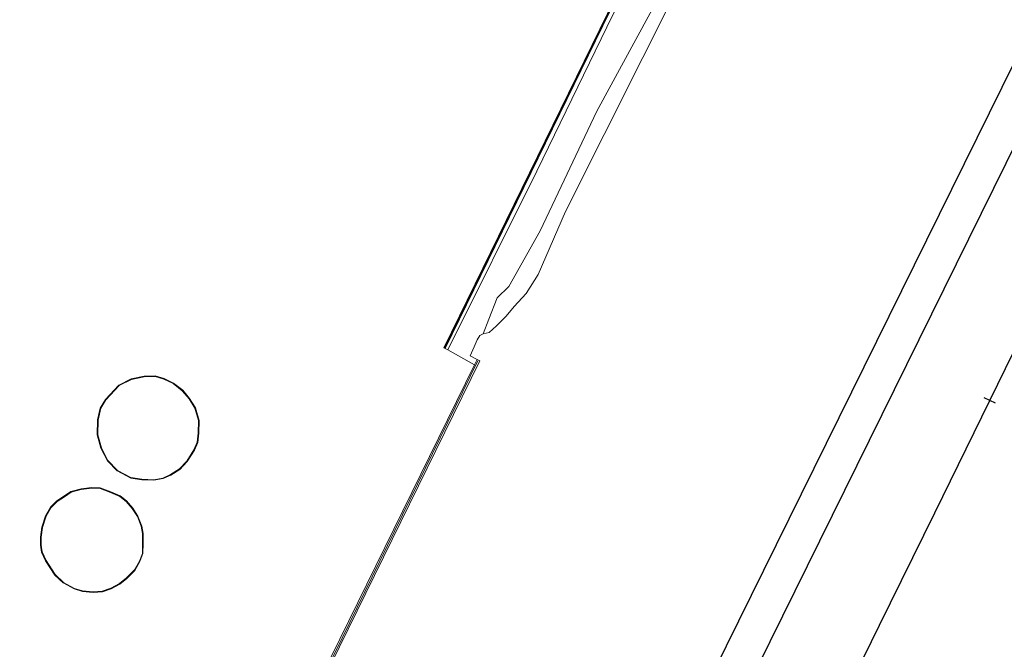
# Model space of a CAD drawing. Extents: x 176032 to 190000, y 318229 to 352878.
# Tile 129 of 184: x 177506 to 177585, y 321738 to 321788. Entities that reach past the tile are written whole.
import ezdxf

# ---------------------------------------------------------------- set-up
doc = ezdxf.new("R2010")
doc.units = 0
for name, color, linetype, lineweight in [('alm-masterstring', 1, 'Continuous', 30), ('bp-b5-grasland', 253, 'Continuous', 18), ('dwm-hulplijn', 3, 'Continuous', 30), ('gk-bs-kademuur', 253, 'kademuur', 18), ('gw-bs-kruinlijn', 253, 'Continuous', 18), ('kd-bs-dakrand', 6, 'Continuous', 18), ('kd-bs-maaiveldlijn', 6, 'Continuous', 18), ('kw-b5-kademuur', 253, 'kademuur', 18), ('og-b5-bebouwing', 6, 'Continuous', 18), ('og-b5-bekleding', 253, 'Continuous', 18), ('og-b5-grond_ingericht', 253, 'Continuous', 18), ('og-b5-water', 253, 'Continuous', 18), ('og-bs-maaiveld', 253, 'Continuous', 18), ('og-bs-terreinafscheiding', 7, 'Continuous', 18), ('SPI DWP', 8, 'Continuous', 30), ('to-xx-view', 1, 'Continuous', 25), ('wh-bs-waterlijn', 253, 'Continuous', 18)]:
    doc.layers.add(name, color=color, linetype=linetype, lineweight=lineweight)
doc.layers.add('viewports', color=7, linetype='Continuous')
doc.linetypes.add('FENCELINE1', pattern='A,6.35,-2.54,[133,ltypeshp.shx,S=2.54,R=0,X=-2.54,Y=0],-2.54,25.4', length=36.83)
doc.linetypes.add('kademuur', pattern='A,0.001,-1.5,[15,RTW.shx,S=1.016,R=0,X=0,Y=0],-3,[15,RTW.shx,S=1.016,R=0,X=0,Y=0],-3,[15,RTW.shx,S=1.016,R=0,X=0,Y=0],-3,[15,RTW.shx,S=1.016,R=0,X=0,Y=0],-3,[15,RTW.shx,S=1.016,R=0,X=0,Y=0],-2,[8,RTW.shx,S=1,R=0,X=0,Y=0],-1,[14,RTW.shx,S=1,R=0,X=0,Y=0],-1,[8,RTW.shx,S=1,R=0,X=0,Y=0],-1,[14,RTW.shx,S=1,R=0,X=0,Y=0],-1,[8,RTW.shx,S=1,R=0,X=0,Y=0],-0.001', length=19.502)

# ---------------------------------------------------------------- blocks, each defined once
blk = doc.blocks.new('x-ref dtb totaal grijs')
at = {"layer": 'bp-b5-grasland'}
for points in [[(177558.246, 321792.031, 44.388), (177552.006, 321780.53, 44.531), (177547.471, 321770.976, 44.531), (177544.956, 321766.532, 44.622), (177544.039, 321765.606, 44.657), (177543.372, 321763.913, 44.079), (177542.905, 321762.751, 43.683), (177542.641, 321762.592, 43.683), (177542.433, 321762.263, 43.683), (177542.194, 321761.692, 43.683), (177541.874, 321760.981, 43.683), (177542.433, 321760.695, 43.88), (177542.215, 321760.252, 45.297), (177540.087, 321761.446, 45.26), (177547.202, 321775.729, 45.375), (177553.278, 321788.232, 45.379)], [(177553.278, 321788.232, 45.379), (177547.202, 321775.729, 45.375), (177540.087, 321761.446, 45.26), (177539.855, 321761.574, 45.257), (177554.193, 321790.882, 45.249)]]:
    blk.add_polyline3d(points, dxfattribs=at)
at = {"layer": 'gk-bs-kademuur'}
for points in [[(177539.817, 321761.616, 45.479), (177554.134, 321790.871, 45.484)], [(177519.995, 321714.762, 45.402), (177531.627, 321738.409, 45.471), (177542.489, 321760.573, 45.553)]]:
    blk.add_polyline3d(points, dxfattribs=at)
at = {"layer": 'gw-bs-kruinlijn'}
blk.add_polyline3d([(177555.806, 321793.264, 45.297), (177556.707, 321792.41, 45.438), (177555.604, 321790.379, 45.373), (177554.632, 321789.96, 45.375), (177554.071, 321789.405, 45.375), (177553.716, 321789.019, 45.375), (177553.278, 321788.232, 45.379), (177547.202, 321775.729, 45.375), (177540.087, 321761.446, 45.26)], dxfattribs=at)
at = {"layer": 'kd-bs-dakrand'}
for points in [[(177518.097, 321758.755, 77.463), (177518.839, 321758.191, 77.463), (177519.383, 321757.54, 77.463), (177519.84, 321756.789, 77.459), (177520.136, 321755.814, 77.459), (177520.12, 321754.797, 77.459), (177520.022, 321754.068, 77.459), (177519.758, 321753.463, 77.459), (177519.189, 321752.551, 77.459), (177518.614, 321751.942, 77.459), (177517.904, 321751.48, 77.459), (177517.286, 321751.208, 77.459), (177516.553, 321751.076, 77.459), (177515.606, 321751.111, 77.459), (177514.724, 321751.241, 77.459), (177513.662, 321751.824, 77.459), (177512.889, 321752.606, 77.459), (177512.375, 321753.618, 77.459), (177512.08, 321754.668, 77.459), (177512.098, 321755.846, 77.459), (177512.313, 321756.789, 77.459), (177512.731, 321757.469, 77.459), (177513.799, 321758.602, 77.459), (177514.763, 321759.087, 77.459), (177515.793, 321759.296, 77.459), (177516.664, 321759.332, 77.459), (177517.368, 321759.108, 77.459), (177518.097, 321758.755, 77.463)], [(177507.54, 321746.489, 77.493), (177507.647, 321747.264, 77.493), (177507.948, 321748.167, 77.493), (177508.342, 321748.841, 77.493), (177508.815, 321749.322, 77.493), (177509.4, 321749.715, 77.489), (177509.934, 321750.086, 77.489), (177510.75, 321750.305, 77.489), (177511.588, 321750.395, 77.489), (177512.258, 321750.368, 77.489), (177513.103, 321750.056, 77.489), (177513.847, 321749.733, 77.489), (177514.351, 321749.346, 77.489), (177514.829, 321748.773, 77.489), (177515.245, 321748.145, 77.489), (177515.556, 321747.357, 77.489), (177515.648, 321746.772, 77.489), (177515.664, 321745.974, 77.489), (177515.643, 321745.186, 77.489), (177515.403, 321744.557, 77.493), (177515.004, 321743.859, 77.493), (177514.369, 321743.224, 77.493), (177513.824, 321742.776, 77.493), (177513.131, 321742.397, 77.493), (177512.435, 321742.154, 77.493), (177511.713, 321742.1, 77.493), (177510.856, 321742.186, 77.493), (177510.206, 321742.389, 77.493), (177509.325, 321742.868, 77.493), (177508.676, 321743.487, 77.493), (177507.939, 321744.627, 77.493), (177507.626, 321745.305, 77.493), (177507.551, 321745.854, 77.489), (177507.54, 321746.489, 77.493)]]:
    blk.add_polyline3d(points, dxfattribs=at)
at = {"layer": 'kd-bs-maaiveldlijn'}
for points in [[(177518.123, 321758.798, 45.01), (177518.874, 321758.227, 45.01), (177519.424, 321757.569, 45.01), (177519.886, 321756.81, 45.01), (177520.186, 321755.821, 45.01), (177520.17, 321754.793, 45.01), (177520.071, 321754.054, 45.01), (177519.802, 321753.44, 45.01), (177519.229, 321752.52, 45.01), (177518.646, 321751.903, 45.01), (177517.928, 321751.436, 45.01), (177517.301, 321751.16, 45.01), (177516.557, 321751.026, 45.01), (177515.601, 321751.061, 45.01), (177514.708, 321751.193, 45.01), (177513.632, 321751.784, 45.01), (177512.848, 321752.576, 45.01), (177512.328, 321753.6, 45.01), (177512.03, 321754.661, 45.01), (177512.048, 321755.852, 45.01), (177512.266, 321756.808, 45.01), (177512.691, 321757.5, 45.01), (177513.769, 321758.643, 45.01), (177514.747, 321759.135, 45.01), (177515.787, 321759.346, 45.01), (177516.671, 321759.382, 45.01), (177517.387, 321759.155, 45.01), (177518.123, 321758.798, 45.01)], [(177507.49, 321746.492, 45), (177507.598, 321747.275, 45), (177507.902, 321748.188, 45), (177508.302, 321748.872, 45), (177508.783, 321749.361, 45), (177509.372, 321749.756, 45), (177509.913, 321750.132, 45), (177510.741, 321750.354, 45), (177511.586, 321750.445, 45), (177512.268, 321750.418, 45), (177513.122, 321750.102, 45), (177513.873, 321749.776, 45), (177514.386, 321749.382, 45), (177514.869, 321748.803, 45), (177515.29, 321748.168, 45), (177515.605, 321747.37, 45), (177515.698, 321746.776, 45), (177515.714, 321745.974, 45), (177515.693, 321745.176, 45), (177515.448, 321744.536, 45), (177515.044, 321743.828, 45), (177514.403, 321743.187, 45), (177513.852, 321742.734, 45), (177513.151, 321742.351, 45), (177512.445, 321742.105, 45), (177511.712, 321742.05, 45), (177510.846, 321742.137, 45), (177510.186, 321742.343, 45), (177509.295, 321742.827, 45), (177508.637, 321743.455, 45), (177507.895, 321744.603, 45), (177507.577, 321745.291, 45), (177507.501, 321745.85, 45), (177507.49, 321746.492, 45)]]:
    blk.add_polyline3d(points, dxfattribs=at)
at = {"layer": 'kw-b5-kademuur'}
for points in [[(177539.855, 321761.574, 45.257), (177539.766, 321761.615, 45.257), (177554.103, 321790.926, 45.249), (177554.193, 321790.882, 45.249)], [(177519.981, 321714.979, 45.199), (177542.215, 321760.252, 45.297), (177542.433, 321760.695, 43.88), (177542.637, 321760.59, 43.883), (177520.177, 321714.864, 44)]]:
    blk.add_polyline3d(points, close=True, dxfattribs=at)
at = {"layer": 'og-b5-bebouwing'}
for points in [[(177518.123, 321758.798, 45.01), (177518.874, 321758.227, 45.01), (177519.424, 321757.569, 45.01), (177519.886, 321756.81, 45.01), (177520.186, 321755.821, 45.01), (177520.17, 321754.793, 45.01), (177520.071, 321754.054, 45.01), (177519.802, 321753.44, 45.01), (177519.229, 321752.52, 45.01), (177518.646, 321751.903, 45.01), (177517.928, 321751.436, 45.01), (177517.301, 321751.16, 45.01), (177516.557, 321751.026, 45.01), (177515.601, 321751.061, 45.01), (177514.708, 321751.193, 45.01), (177513.632, 321751.784, 45.01), (177512.848, 321752.576, 45.01), (177512.328, 321753.6, 45.01), (177512.03, 321754.661, 45.01), (177512.048, 321755.852, 45.01), (177512.266, 321756.808, 45.01), (177512.691, 321757.5, 45.01), (177513.769, 321758.643, 45.01), (177514.747, 321759.135, 45.01), (177515.787, 321759.346, 45.01), (177516.671, 321759.382, 45.01), (177517.387, 321759.155, 45.01)], [(177507.49, 321746.492, 45), (177507.598, 321747.275, 45), (177507.902, 321748.188, 45), (177508.302, 321748.872, 45), (177508.783, 321749.361, 45), (177509.372, 321749.756, 45), (177509.913, 321750.132, 45), (177510.741, 321750.354, 45), (177511.586, 321750.445, 45), (177512.268, 321750.418, 45), (177513.122, 321750.102, 45), (177513.873, 321749.776, 45), (177514.386, 321749.382, 45), (177514.869, 321748.803, 45), (177515.29, 321748.168, 45), (177515.605, 321747.37, 45), (177515.698, 321746.776, 45), (177515.714, 321745.974, 45), (177515.693, 321745.176, 45), (177515.448, 321744.536, 45), (177515.044, 321743.828, 45), (177514.403, 321743.187, 45), (177513.852, 321742.734, 45), (177513.151, 321742.351, 45), (177512.445, 321742.105, 45), (177511.712, 321742.05, 45), (177510.846, 321742.137, 45), (177510.186, 321742.343, 45), (177509.295, 321742.827, 45), (177508.637, 321743.455, 45), (177507.895, 321744.603, 45), (177507.577, 321745.291, 45), (177507.501, 321745.85, 45)]]:
    blk.add_polyline3d(points, close=True, dxfattribs=at)
at = {"layer": 'og-b5-bekleding'}
blk.add_polyline3d([(177584.456, 321842.623, 43.844), (177578.285, 321830.776, 43.848), (177567.431, 321808.718, 43.753), (177558.779, 321791.017, 43.757), (177549.492, 321772.529, 43.761), (177547.32, 321767.473, 43.761), (177546.338, 321765.957, 43.766), (177545.395, 321764.917, 43.727), (177544.736, 321764.162, 43.683), (177543.984, 321763.372, 43.683), (177543.381, 321762.843, 43.683), (177542.905, 321762.751, 43.683), (177543.372, 321763.913, 44.079), (177544.039, 321765.606, 44.657), (177544.956, 321766.532, 44.622), (177547.471, 321770.976, 44.531), (177552.006, 321780.53, 44.531), (177558.246, 321792.031, 44.388), (177562.739, 321801.391, 44.37), (177570.202, 321815.933, 44.409), (177578.793, 321833.586, 44.409), (177582.178, 321840.395, 44.448), (177582.989, 321842.528, 44.435)], dxfattribs=at)
at = {"layer": 'og-b5-grond_ingericht'}
blk.add_polyline3d([(177554.103, 321790.926, 45.249), (177539.766, 321761.615, 45.257), (177539.855, 321761.574, 45.257), (177540.087, 321761.446, 45.26), (177542.215, 321760.252, 45.297), (177519.981, 321714.979, 45.199)], dxfattribs=at)
for points in [[(177514.747, 321759.135, 45.01), (177513.769, 321758.643, 45.01), (177512.691, 321757.5, 45.01), (177512.266, 321756.808, 45.01), (177512.048, 321755.852, 45.01), (177512.03, 321754.661, 45.01), (177512.328, 321753.6, 45.01), (177512.848, 321752.576, 45.01), (177513.632, 321751.784, 45.01), (177514.708, 321751.193, 45.01), (177515.601, 321751.061, 45.01), (177516.557, 321751.026, 45.01), (177517.301, 321751.16, 45.01), (177517.928, 321751.436, 45.01), (177518.646, 321751.903, 45.01), (177519.229, 321752.52, 45.01), (177519.802, 321753.44, 45.01), (177520.071, 321754.054, 45.01), (177520.17, 321754.793, 45.01), (177520.186, 321755.821, 45.01), (177519.886, 321756.81, 45.01), (177519.424, 321757.569, 45.01), (177518.874, 321758.227, 45.01), (177518.123, 321758.798, 45.01), (177517.387, 321759.155, 45.01), (177516.671, 321759.382, 45.01), (177515.787, 321759.346, 45.01)], [(177510.846, 321742.137, 45), (177511.712, 321742.05, 45), (177512.445, 321742.105, 45), (177513.151, 321742.351, 45), (177513.852, 321742.734, 45), (177514.403, 321743.187, 45), (177515.044, 321743.828, 45), (177515.448, 321744.536, 45), (177515.693, 321745.176, 45), (177515.714, 321745.974, 45), (177515.698, 321746.776, 45), (177515.605, 321747.37, 45), (177515.29, 321748.168, 45), (177514.869, 321748.803, 45), (177514.386, 321749.382, 45), (177513.873, 321749.776, 45), (177513.122, 321750.102, 45), (177512.268, 321750.418, 45), (177511.586, 321750.445, 45), (177510.741, 321750.354, 45), (177509.913, 321750.132, 45), (177509.372, 321749.756, 45), (177508.783, 321749.361, 45), (177508.302, 321748.872, 45), (177507.902, 321748.188, 45), (177507.598, 321747.275, 45), (177507.49, 321746.492, 45), (177507.501, 321745.85, 45), (177507.577, 321745.291, 45), (177507.895, 321744.603, 45), (177508.637, 321743.455, 45), (177509.295, 321742.827, 45), (177510.186, 321742.343, 45)]]:
    blk.add_polyline3d(points, close=True, dxfattribs=at)
at = {"layer": 'og-b5-water'}
blk.add_polyline3d([(177520.177, 321714.864, 44), (177542.637, 321760.59, 43.883), (177542.433, 321760.695, 43.88), (177541.874, 321760.981, 43.683), (177542.194, 321761.692, 43.683), (177542.433, 321762.263, 43.683), (177542.641, 321762.592, 43.683), (177542.905, 321762.751, 43.683), (177543.381, 321762.843, 43.683), (177543.984, 321763.372, 43.683), (177544.736, 321764.162, 43.683), (177545.395, 321764.917, 43.727), (177546.338, 321765.957, 43.766), (177547.32, 321767.473, 43.761), (177549.492, 321772.529, 43.761), (177558.779, 321791.017, 43.757), (177567.431, 321808.718, 43.753), (177578.285, 321830.776, 43.848), (177584.456, 321842.623, 43.844)], dxfattribs=at)
at = {"layer": 'og-bs-maaiveld'}
for points in [[(177539.855, 321761.574, 45.257), (177539.766, 321761.615, 45.257), (177554.103, 321790.926, 45.249), (177554.193, 321790.882, 45.249)], [(177539.855, 321761.574, 45.257), (177554.193, 321790.882, 45.249)], [(177519.981, 321714.979, 45.199), (177542.215, 321760.252, 45.297)], [(177542.215, 321760.252, 45.297), (177542.433, 321760.695, 43.88)]]:
    blk.add_polyline3d(points, dxfattribs=at)
at = {"layer": 'og-bs-terreinafscheiding'}
for points in [[(177542.905, 321762.751, 43.683), (177543.372, 321763.913, 44.079), (177544.039, 321765.606, 44.657), (177544.956, 321766.532, 44.622), (177547.471, 321770.976, 44.531), (177552.006, 321780.53, 44.531), (177558.246, 321792.031, 44.388), (177562.739, 321801.391, 44.37), (177570.202, 321815.933, 44.409), (177578.793, 321833.586, 44.409), (177582.178, 321840.395, 44.448), (177582.989, 321842.528, 44.435)], [(177540.087, 321761.446, 45.26), (177539.855, 321761.574, 45.257)], [(177542.215, 321760.252, 45.297), (177540.087, 321761.446, 45.26)]]:
    blk.add_polyline3d(points, dxfattribs=at)
at = {"layer": 'wh-bs-waterlijn'}
blk.add_polyline3d([(177520.177, 321714.864, 44), (177542.637, 321760.59, 43.883), (177542.433, 321760.695, 43.88), (177541.874, 321760.981, 43.683), (177542.194, 321761.692, 43.683), (177542.433, 321762.263, 43.683), (177542.641, 321762.592, 43.683), (177542.905, 321762.751, 43.683), (177543.381, 321762.843, 43.683), (177543.984, 321763.372, 43.683), (177544.736, 321764.162, 43.683), (177545.395, 321764.917, 43.727), (177546.338, 321765.957, 43.766), (177547.32, 321767.473, 43.761), (177549.492, 321772.529, 43.761), (177558.779, 321791.017, 43.757), (177567.431, 321808.718, 43.753), (177578.285, 321830.776, 43.848), (177584.456, 321842.623, 43.844)], dxfattribs=at)
blk = doc.blocks.new('x-ref as juka')
at = {"layer": 'alm-masterstring'}
blk.add_line((177583.883, 321757.188), (177582.986, 321757.629), dxfattribs=at)
at = {"layer": 'alm-masterstring', "flags": 128}
blk.add_lwpolyline([(177570.222, 321730.475), (177574.626, 321739.453), (177579.03, 321748.431), (177583.435, 321757.409), (177587.839, 321766.386), (177592.243, 321775.364), (177596.648, 321784.342), (177601.052, 321793.32), (177605.456, 321802.298), (177609.861, 321811.276), (177614.265, 321820.254), (177618.669, 321829.231), (177623.074, 321838.209), (177627.478, 321847.187), (177631.882, 321856.165), (177636.287, 321865.143), (177640.691, 321874.121), (177645.095, 321883.099), (177649.5, 321892.076), (177653.904, 321901.054), (177658.308, 321910.032), (177662.713, 321919.01)], dxfattribs=at)
blk = doc.blocks.new('x-ref ontwerp')
at = {"layer": 'dwm-hulplijn', "flags": 128}
blk.add_lwpolyline([(177527.132, 321659.67), (177621.532, 321850.881), (177625.686, 321859.096), (177630.199, 321868.02), (177634.711, 321876.944), (177639.224, 321885.868), (177643.736, 321894.792), (177648.249, 321903.716), (177652.761, 321912.64), (177657.274, 321921.564), (177661.786, 321930.488)], dxfattribs=at)
blk.add_lwpolyline([(177527.132, 321659.67), (177621.532, 321850.881), (177625.686, 321859.096), (177630.199, 321868.02), (177634.711, 321876.944), (177639.224, 321885.868), (177643.736, 321894.792), (177648.249, 321903.716), (177652.761, 321912.64), (177657.274, 321921.564), (177661.786, 321930.488)], dxfattribs=at)
blk = doc.blocks.new('x-ref grenzen')
at = {"layer": 'SPI DWP', "color": 40, "linetype": 'FENCELINE1', "ltscale": 0.4, "flags": 128}
blk.add_lwpolyline([(180673, 328439, 0.084847), (180629.412, 328238.722), (180620.699, 328210.47), (180406.551, 327470.036), (180403.773, 327460.43), (180400.995, 327450.824), (180398.216, 327441.217), (180395.438, 327431.611), (180392.66, 327422.005), (180389.881, 327412.399), (180387.103, 327402.792), (180384.325, 327393.186), (180381.547, 327383.58), (180378.768, 327373.973), (180375.99, 327364.367), (180373.212, 327354.761), (180370.433, 327345.154), (180367.655, 327335.548), (180364.877, 327325.942), (180362.098, 327316.336), (180359.32, 327306.729), (180356.542, 327297.123), (180353.763, 327287.517), (180350.985, 327277.91), (180348.207, 327268.304), (180345.428, 327258.698), (180342.65, 327249.092), (180339.872, 327239.485), (180337.093, 327229.879), (180334.315, 327220.273), (180331.537, 327210.666), (180328.758, 327201.06), (180325.98, 327191.454), (180323.202, 327181.847), (180320.423, 327172.241), (180317.645, 327162.635), (180314.867, 327153.029), (180312.088, 327143.422), (180309.31, 327133.816), (180306.532, 327124.21), (180303.753, 327114.603), (180300.975, 327104.997), (180298.197, 327095.391), (180295.418, 327085.785), (180292.64, 327076.178), (180289.862, 327066.572), (180287.083, 327056.966), (180284.305, 327047.359), (180281.527, 327037.753), (180278.748, 327028.147), (180275.97, 327018.54), (180273.192, 327008.934), (180270.413, 326999.328), (180267.635, 326989.722), (180264.857, 326980.115), (180262.078, 326970.509), (180259.3, 326960.903), (180256.522, 326951.296), (180253.744, 326941.69), (180250.965, 326932.084), (180248.187, 326922.478), (180245.409, 326912.871), (180242.63, 326903.265), (180239.852, 326893.659), (180237.074, 326884.052), (180234.295, 326874.446), (180231.517, 326864.84), (180228.739, 326855.233), (180225.96, 326845.627), (180223.182, 326836.021), (180220.404, 326826.415), (180217.625, 326816.808), (180214.847, 326807.202), (180212.069, 326797.596), (180209.29, 326787.989), (180206.512, 326778.383), (180203.734, 326768.777), (180200.955, 326759.17), (180198.177, 326749.564), (180195.399, 326739.958), (180192.62, 326730.352), (180189.842, 326720.745), (180187.064, 326711.139), (180184.285, 326701.533), (180181.507, 326691.926), (180178.729, 326682.32), (180176.885, 326675.947), (180175.956, 326672.742), (180173.151, 326663.194), (180170.301, 326653.668), (180167.403, 326644.158), (180164.458, 326634.661), (180161.466, 326625.18), (180158.426, 326615.713), (180155.339, 326606.262), (180152.205, 326596.827), (180149.023, 326587.407), (180145.795, 326578.003), (180142.519, 326568.616), (180139.197, 326559.245), (180135.828, 326549.891), (180132.412, 326540.553), (180128.949, 326531.233), (180125.44, 326521.931), (180121.884, 326512.646), (180118.282, 326503.379), (180114.634, 326494.13), (180110.939, 326484.899), (180107.199, 326475.687), (180103.412, 326466.494), (180099.58, 326457.32), (180095.701, 326448.165), (180091.777, 326439.03), (180087.808, 326429.914), (180083.792, 326420.818), (180079.732, 326411.743), (180075.626, 326402.688), (180071.475, 326393.653), (180067.278, 326384.64), (180063.037, 326375.647), (180058.751, 326366.676), (180054.42, 326357.727), (180050.044, 326348.799), (180045.624, 326339.893), (180041.159, 326331.009), (180036.65, 326322.148), (180032.096, 326313.31), (180027.499, 326304.494), (180022.857, 326295.702), (180018.172, 326286.932), (180013.442, 326278.187), (180008.669, 326269.465), (180003.853, 326260.767), (179998.993, 326252.093), (179994.09, 326243.444), (179989.143, 326234.819), (179984.154, 326226.219), (179979.121, 326217.644), (179974.046, 326209.094), (179968.928, 326200.57), (179963.768, 326192.072), (179958.565, 326183.599), (179953.32, 326175.153), (179948.032, 326166.733), (179942.703, 326158.34), (179937.327, 326149.965), (179935.47, 326147.094), (179931.907, 326141.596), (179926.469, 326133.203), (179921.032, 326124.811), (179915.594, 326116.419), (179910.156, 326108.027), (179904.718, 326099.634), (179899.28, 326091.242), (179893.842, 326082.85), (179888.405, 326074.458), (179882.967, 326066.065), (179877.529, 326057.673), (179872.091, 326049.281), (179866.653, 326040.889), (179861.215, 326032.496), (179855.778, 326024.104), (179850.34, 326015.712), (179844.902, 326007.32), (179839.464, 325998.927), (179834.026, 325990.535), (179828.588, 325982.143), (179823.151, 325973.75), (179817.713, 325965.358), (179812.275, 325956.966), (179806.837, 325948.574), (179801.399, 325940.181), (179795.961, 325931.789), (179790.523, 325923.397), (179785.086, 325915.005), (179779.648, 325906.612), (179774.21, 325898.22), (179768.772, 325889.828), (179763.334, 325881.436), (179757.896, 325873.043), (179752.459, 325864.651), (179747.021, 325856.259), (179741.583, 325847.867), (179736.145, 325839.474), (179730.707, 325831.082), (179725.269, 325822.69), (179719.832, 325814.298), (179714.394, 325805.905), (179708.956, 325797.513), (179703.518, 325789.121), (179698.08, 325780.729), (179692.642, 325772.336), (179687.205, 325763.944), (179681.767, 325755.552), (179676.329, 325747.16), (179670.891, 325738.767), (179665.453, 325730.375), (179660.015, 325721.983), (179654.578, 325713.591), (179649.14, 325705.198), (179643.702, 325696.806), (179638.264, 325688.414), (179632.826, 325680.022), (179627.388, 325671.629), (179621.951, 325663.237), (179616.513, 325654.845), (179611.075, 325646.453), (179605.637, 325638.06), (179600.199, 325629.668), (179594.761, 325621.276), (179589.324, 325612.884), (179583.886, 325604.491), (179578.448, 325596.099), (179573.01, 325587.707), (179567.572, 325579.315), (179562.134, 325570.922), (179556.696, 325562.53), (179551.259, 325554.138), (179545.821, 325545.746), (179540.383, 325537.353), (179534.945, 325528.961), (179529.507, 325520.569), (179524.069, 325512.177), (179518.632, 325503.784), (179513.194, 325495.392), (179507.756, 325487), (179502.318, 325478.608), (179496.88, 325470.215), (179491.442, 325461.823), (179486.005, 325453.431), (179480.567, 325445.039), (179475.129, 325436.646), (179469.691, 325428.254), (179464.253, 325419.862), (179458.815, 325411.47), (179453.378, 325403.077), (179447.94, 325394.685), (179442.502, 325386.293), (179437.064, 325377.9), (179431.626, 325369.508), (179426.188, 325361.116), (179420.751, 325352.724), (179415.313, 325344.331), (179409.875, 325335.939), (179404.437, 325327.547), (179398.999, 325319.155), (179393.561, 325310.762), (179388.124, 325302.37), (179382.686, 325293.978), (179377.248, 325285.586), (179371.81, 325277.193), (179366.372, 325268.801), (179360.934, 325260.409), (179355.496, 325252.017), (179353.472, 325248.893), (179350.059, 325243.624), (179344.621, 325235.232), (179339.183, 325226.84), (179333.745, 325218.448), (179328.279, 325210.012), (179323.255, 325203.073), (179315.985, 325192.877), (179311.155, 325185.422), (179305.717, 325177.03), (179300.279, 325168.638), (179294.841, 325160.246), (179289.403, 325151.853), (179283.965, 325143.461), (179278.528, 325135.069), (179273.09, 325126.677), (179267.652, 325118.284), (179262.214, 325109.892), (179256.776, 325101.5), (179251.338, 325093.108), (179245.9, 325084.715), (179240.463, 325076.323), (179235.025, 325067.931), (179229.587, 325059.539), (179224.149, 325051.146), (179218.711, 325042.754), (179213.273, 325034.362), (179207.836, 325025.97), (179202.398, 325017.577), (179196.96, 325009.185), (179191.522, 325000.793), (179186.084, 324992.401), (179180.646, 324984.008), (179175.209, 324975.616), (179169.771, 324967.224), (179164.333, 324958.832), (179158.895, 324950.439), (179153.457, 324942.047), (179148.019, 324933.655), (179142.582, 324925.263), (179137.144, 324916.87), (179131.706, 324908.478), (179129.489, 324905.056), (179126.252, 324900.045), (179120.83, 324891.575), (179115.447, 324883.074), (179110.106, 324874.546), (179104.808, 324865.991), (179099.553, 324857.409), (179094.341, 324848.802), (179089.172, 324840.169), (179084.046, 324831.509), (179078.964, 324822.825), (179073.925, 324814.115), (179068.93, 324805.38), (179063.978, 324796.62), (179059.071, 324787.835), (179054.207, 324779.026), (179049.388, 324770.193), (179044.612, 324761.336), (179039.881, 324752.455), (179035.195, 324743.55), (179030.553, 324734.623), (179025.956, 324725.672), (179021.403, 324716.698), (179016.896, 324707.701), (179012.439, 324698.694), (179011.642, 324697.071), (179008.023, 324689.695), (179003.619, 324680.717), (178999.215, 324671.739), (178994.81, 324662.761), (178990.406, 324653.784), (178986.002, 324644.806), (178981.597, 324635.828), (178977.193, 324626.85), (178972.789, 324617.872), (178968.384, 324608.894), (178963.98, 324599.916), (178959.576, 324590.939), (178955.171, 324581.961), (178950.767, 324572.983), (178946.363, 324564.005), (178941.958, 324555.027), (178937.554, 324546.049), (178933.15, 324537.071), (178928.745, 324528.094), (178924.341, 324519.116), (178919.937, 324510.138), (178915.532, 324501.16), (178911.128, 324492.182), (178906.724, 324483.204), (178902.319, 324474.226), (178897.915, 324465.249), (178893.592, 324456.437), (178890.048, 324446.941), (178885.6, 324437.875), (178881.195, 324428.897), (178876.791, 324419.919), (178872.387, 324410.941), (178867.982, 324401.963), (178863.578, 324392.985), (178859.174, 324384.007), (178854.769, 324375.03), (178850.365, 324366.052), (178845.961, 324357.074), (178841.557, 324348.096), (178837.152, 324339.118), (178832.748, 324330.14), (178828.344, 324321.162), (178823.939, 324312.185), (178819.535, 324303.207), (178815.131, 324294.229), (178810.726, 324285.251), (178806.322, 324276.273), (178801.918, 324267.295), (178797.513, 324258.317), (178793.109, 324249.34), (178788.705, 324240.362), (178784.3, 324231.384), (178779.896, 324222.406), (178775.492, 324213.428), (178771.087, 324204.45), (178766.683, 324195.473), (178762.279, 324186.495), (178757.874, 324177.517), (178753.47, 324168.539), (178749.066, 324159.561), (178744.661, 324150.583), (178740.257, 324141.605), (178735.853, 324132.628), (178731.448, 324123.65), (178727.044, 324114.672), (178722.64, 324105.694), (178718.235, 324096.716), (178713.831, 324087.738), (178709.427, 324078.76), (178705.022, 324069.783), (178700.618, 324060.805), (178696.214, 324051.827), (178691.809, 324042.849), (178687.405, 324033.871), (178683.001, 324024.893), (178678.596, 324015.915), (178674.193, 324006.939), (178664.068, 323986.358), (178661.79, 323981.715), (178657.386, 323972.737), (178652.981, 323963.759), (178648.577, 323954.781), (178644.173, 323945.803), (178639.768, 323936.825), (178635.364, 323927.848), (178630.96, 323918.87), (178626.555, 323909.892), (178622.151, 323900.914), (178617.747, 323891.936), (178613.343, 323882.958), (178608.938, 323873.98), (178604.534, 323865.003), (178600.13, 323856.025), (178595.725, 323847.047), (178591.321, 323838.069), (178586.917, 323829.091), (178582.512, 323820.113), (178578.108, 323811.135), (178573.704, 323802.158), (178569.299, 323793.18), (178564.895, 323784.202), (178560.491, 323775.224), (178556.086, 323766.246), (178551.682, 323757.268), (178547.278, 323748.29), (178542.873, 323739.313), (178538.469, 323730.335), (178534.065, 323721.357), (178529.66, 323712.379), (178525.256, 323703.401), (178520.852, 323694.423), (178516.447, 323685.445), (178512.043, 323676.468), (178507.639, 323667.49), (178503.234, 323658.512), (178498.83, 323649.534), (178494.426, 323640.556), (178490.021, 323631.578), (178485.617, 323622.6), (178481.213, 323613.623), (178476.808, 323604.645), (178472.404, 323595.667), (178468, 323586.689), (178463.595, 323577.711), (178459.191, 323568.733), (178454.787, 323559.755), (178450.382, 323550.778), (178445.978, 323541.8), (178441.574, 323532.822), (178437.169, 323523.844), (178432.765, 323514.866), (178428.361, 323505.888), (178423.956, 323496.91), (178419.552, 323487.933), (178415.148, 323478.955), (178410.743, 323469.977), (178406.339, 323460.999), (178401.935, 323452.021), (178397.53, 323443.043), (178393.126, 323434.065), (178388.722, 323425.088), (178384.317, 323416.11), (178379.913, 323407.132), (178375.509, 323398.154), (178371.104, 323389.176), (178366.7, 323380.198), (178362.296, 323371.22), (178357.891, 323362.243), (178353.487, 323353.265), (178349.083, 323344.287), (178344.679, 323335.309), (178340.274, 323326.331), (178335.87, 323317.353), (178331.466, 323308.375), (178327.061, 323299.398), (178322.657, 323290.42), (178318.253, 323281.442), (178313.848, 323272.464), (178309.444, 323263.486), (178305.04, 323254.508), (178300.635, 323245.531), (178296.231, 323236.553), (178291.827, 323227.575), (178287.422, 323218.597), (178283.018, 323209.619), (178278.614, 323200.641), (178274.209, 323191.663), (178269.805, 323182.686), (178265.401, 323173.708), (178260.996, 323164.73), (178256.592, 323155.752), (178252.188, 323146.774), (178247.783, 323137.796), (178243.379, 323128.818), (178238.975, 323119.841), (178234.57, 323110.863), (178233.822, 323109.336), (178225.382, 323090.941), (178220.995, 323081.998), (178216.591, 323073.02), (178212.187, 323064.042), (178207.782, 323055.065), (178203.378, 323046.087), (178198.974, 323037.109), (178194.569, 323028.131), (178190.165, 323019.153), (178185.761, 323010.175), (178181.356, 323001.197), (178176.952, 322992.22), (178172.548, 322983.242), (178168.143, 322974.264), (178163.739, 322965.286), (178159.335, 322956.308), (178154.93, 322947.33), (178150.526, 322938.352), (178146.122, 322929.375), (178141.717, 322920.397), (178137.313, 322911.419), (178132.909, 322902.441), (178128.504, 322893.463), (178124.1, 322884.485), (178119.696, 322875.507), (178115.291, 322866.53), (178110.887, 322857.552), (178106.483, 322848.574), (178102.078, 322839.596), (178097.674, 322830.618), (178093.27, 322821.64), (178088.865, 322812.662), (178084.461, 322803.685), (178080.057, 322794.707), (178075.652, 322785.729), (178071.248, 322776.751), (178066.844, 322767.773), (178062.439, 322758.795), (178058.035, 322749.818), (178053.631, 322740.84), (178049.226, 322731.862), (178044.822, 322722.884), (178040.418, 322713.906), (178036.013, 322704.928), (178031.609, 322695.95), (178027.205, 322686.973), (178022.8, 322677.995), (178018.396, 322669.017), (178013.992, 322660.039), (178009.587, 322651.061), (178005.183, 322642.083), (178000.779, 322633.105), (177996.374, 322624.128), (177991.97, 322615.15), (177987.566, 322606.172), (177983.161, 322597.194), (177978.757, 322588.216), (177974.353, 322579.238), (177969.948, 322570.26), (177965.544, 322561.283), (177961.14, 322552.305), (177956.735, 322543.327), (177952.331, 322534.349), (177947.927, 322525.371), (177943.523, 322516.393), (177939.118, 322507.415), (177934.714, 322498.438), (177930.31, 322489.46), (177925.905, 322480.482), (177921.501, 322471.504), (177917.097, 322462.526), (177912.692, 322453.548), (177908.288, 322444.57), (177903.884, 322435.593), (177899.479, 322426.615), (177895.075, 322417.637), (177890.671, 322408.659), (177886.266, 322399.681), (177881.862, 322390.703), (177877.458, 322381.725), (177873.053, 322372.748), (177868.649, 322363.77), (177864.245, 322354.792), (177859.84, 322345.814), (177855.436, 322336.836), (177851.032, 322327.858), (177846.627, 322318.88), (177842.223, 322309.903), (177842.056, 322309.563), (177816.657, 322255.609), (177812.398, 322246.561), (177808.139, 322237.513), (177803.879, 322228.466), (177799.62, 322219.418), (177795.361, 322210.371), (177791.102, 322201.323), (177786.843, 322192.275), (177782.583, 322183.228), (177778.324, 322174.18), (177774.065, 322165.133), (177769.806, 322156.085), (177765.547, 322147.037), (177761.287, 322137.99), (177757.028, 322128.942), (177752.769, 322119.894), (177748.51, 322110.847), (177744.251, 322101.799), (177739.991, 322092.752), (177735.727, 322083.693), (177731.735, 322075.467), (177731.309, 322074.625), (177726.797, 322065.701), (177722.284, 322056.777), (177717.772, 322047.853), (177713.259, 322038.929), (177708.747, 322030.005), (177704.234, 322021.081), (177699.722, 322012.157), (177695.209, 322003.233), (177690.697, 321994.31), (177686.184, 321985.386), (177681.672, 321976.462), (177677.159, 321967.538), (177672.647, 321958.614), (177668.134, 321949.69), (177663.622, 321940.766), (177659.109, 321931.842), (177654.597, 321922.918), (177650.084, 321913.994), (177645.572, 321905.07), (177641.059, 321896.146), (177636.547, 321887.222), (177632.034, 321878.298), (177627.522, 321869.374), (177623.009, 321860.45), (177618.849, 321852.222), (177524.441, 321660.994), (177521.156, 321654.299), (177516.752, 321645.321), (177512.347, 321636.343), (177507.943, 321627.365), (177503.539, 321618.387), (177499.134, 321609.41), (177494.73, 321600.432), (177490.326, 321591.454), (177485.921, 321582.476), (177481.517, 321573.498), (177477.113, 321564.52), (177472.708, 321555.542), (177468.304, 321546.565), (177463.9, 321537.587), (177459.495, 321528.609), (177455.091, 321519.631), (177450.687, 321510.653), (177446.282, 321501.675), (177441.878, 321492.697), (177437.474, 321483.72), (177433.069, 321474.742), (177428.665, 321465.764), (177424.261, 321456.786), (177419.856, 321447.808), (177415.452, 321438.83), (177411.048, 321429.852), (177406.643, 321420.875), (177402.239, 321411.897), (177397.835, 321402.919), (177393.43, 321393.941), (177389.026, 321384.963), (177384.622, 321375.985), (177380.217, 321367.007), (177375.813, 321358.03), (177371.409, 321349.052), (177367.004, 321340.074), (177362.6, 321331.096), (177358.196, 321322.118), (177353.791, 321313.14), (177349.387, 321304.162), (177344.983, 321295.185), (177340.578, 321286.207), (177336.174, 321277.229), (177331.77, 321268.251), (177327.365, 321259.273), (177322.961, 321250.295), (177318.557, 321241.318), (177314.153, 321232.34), (177309.748, 321223.362), (177305.344, 321214.384), (177300.94, 321205.406), (177296.535, 321196.428), (177292.131, 321187.45), (177287.727, 321178.473), (177283.322, 321169.495), (177278.918, 321160.517), (177274.514, 321151.539), (177270.109, 321142.561), (177265.705, 321133.583), (177261.301, 321124.605), (177256.896, 321115.628), (177252.492, 321106.65), (177248.088, 321097.672), (177243.683, 321088.694), (177239.279, 321079.716), (177234.875, 321070.738), (177230.47, 321061.76), (177226.066, 321052.783), (177224.13, 321048.837), (177221.652, 321043.756), (177219.461, 321039.212), (177217.289, 321034.659), (177215.137, 321030.098), (177213.003, 321025.528), (177210.888, 321020.949), (177208.792, 321016.361), (177206.716, 321011.765), (177204.659, 321007.16), (177202.62, 321002.546), (177200.602, 320997.924), (177198.602, 320993.294), (177196.622, 320988.655), (177194.661, 320984.008), (177192.719, 320979.353), (177190.797, 320974.69), (177188.894, 320970.019), (177187.011, 320965.34), (177185.147, 320960.653), (177183.303, 320955.958), (177181.479, 320951.256), (177179.674, 320946.546), (177177.888, 320941.829), (177176.123, 320937.105), (177174.377, 320932.373), (177172.65, 320927.634), (177170.944, 320922.887), (177169.257, 320918.134), (177167.59, 320913.374), (177165.943, 320908.606), (177164.316, 320903.832), (177162.709, 320899.052), (177161.121, 320894.264), (177159.554, 320889.47), (177158.007, 320884.669), (177156.479, 320879.863), (177154.972, 320875.049), (177153.485, 320870.23), (177152.018, 320865.404), (177150.571, 320860.572), (177149.144, 320855.735), (177147.737, 320850.891), (177146.351, 320846.042), (177144.984, 320841.187), (177143.638, 320836.326), (177142.313, 320831.459), (177141.007, 320826.587), (177139.722, 320821.71), (177138.457, 320816.828), (177137.212, 320811.94), (177135.988, 320807.047), (177134.785, 320802.149), (177133.601, 320797.246), (177132.438, 320792.338), (177131.296, 320787.425), (177130.174, 320782.508), (177129.073, 320777.586), (177122.584, 320748.012), (177154.481, 320741.806), (177159.368, 320767.128), (177160.741, 320774.021), (177162.155, 320780.906), (177163.61, 320787.783), (177165.106, 320794.651), (177166.644, 320801.509), (177168.222, 320808.359), (177169.841, 320815.198), (177171.501, 320822.029), (177173.201, 320828.849), (177174.943, 320835.658), (177176.725, 320842.457), (177178.547, 320849.246), (177180.41, 320856.023), (177182.314, 320862.789), (177184.258, 320869.544), (177186.242, 320876.287), (177188.266, 320883.018), (177190.331, 320889.737), (177192.435, 320896.443), (177194.58, 320903.137), (177196.765, 320909.818), (177198.989, 320916.485), (177201.253, 320923.139), (177203.559, 320929.784), (177203.782, 320930.421), (177207.265, 320936.431), (177210.844, 320942.726), (177214.371, 320949.052), (177217.844, 320955.407), (177221.263, 320961.79), (177224.63, 320968.202), (177227.942, 320974.642), (177231.2, 320981.11), (177234.405, 320987.604), (177237.554, 320994.125), (177240.649, 321000.672), (177243.69, 321007.245), (177246.675, 321013.843), (177249.604, 321020.466), (177252.479, 321027.113), (177255.261, 321033.699), (177420.755, 321373.955), (177558.269, 321654.182), (177874.164, 322325.061), (177875.187, 322327.147), (177879.592, 322336.124), (177883.996, 322345.102), (177888.4, 322354.08), (177892.805, 322363.058), (177897.209, 322372.036), (177901.613, 322381.014), (177906.018, 322389.992), (177910.422, 322398.969), (177914.826, 322407.947), (177919.231, 322416.925), (177923.635, 322425.903), (177928.039, 322434.881), (177932.443, 322443.859), (177936.848, 322452.837), (177941.252, 322461.814), (177945.656, 322470.792), (177950.061, 322479.77), (177954.465, 322488.748), (177958.869, 322497.726), (177963.274, 322506.704), (177967.678, 322515.682), (177972.082, 322524.659), (177976.487, 322533.637), (177980.891, 322542.615), (177985.295, 322551.593), (177989.7, 322560.571), (177994.104, 322569.549), (177998.508, 322578.527), (178002.913, 322587.504), (178007.317, 322596.482), (178011.721, 322605.46), (178016.126, 322614.438), (178020.53, 322623.416), (178024.934, 322632.394), (178029.339, 322641.372), (178033.743, 322650.349), (178038.147, 322659.327), (178042.552, 322668.305), (178046.956, 322677.283), (178051.36, 322686.261), (178055.765, 322695.239), (178060.169, 322704.217), (178064.573, 322713.194), (178068.978, 322722.172), (178073.382, 322731.15), (178077.786, 322740.128), (178082.191, 322749.106), (178086.595, 322758.084), (178090.999, 322767.062), (178095.404, 322776.039), (178099.808, 322785.017), (178104.212, 322793.995), (178108.617, 322802.973), (178113.021, 322811.951), (178117.425, 322820.929), (178121.83, 322829.907), (178126.234, 322838.884), (178130.638, 322847.862), (178135.043, 322856.84), (178139.447, 322865.818), (178143.851, 322874.796), (178148.256, 322883.774), (178152.66, 322892.752), (178157.064, 322901.729), (178161.469, 322910.707), (178165.873, 322919.685), (178170.277, 322928.663), (178174.682, 322937.641), (178179.086, 322946.619), (178183.49, 322955.597), (178187.895, 322964.574), (178192.299, 322973.552), (178196.703, 322982.53), (178201.107, 322991.508), (178205.512, 323000.486), (178209.916, 323009.464), (178214.32, 323018.442), (178218.725, 323027.419), (178223.129, 323036.397), (178227.533, 323045.375), (178231.938, 323054.353), (178236.342, 323063.331), (178240.746, 323072.309), (178245.151, 323081.287), (178249.555, 323090.264), (178253.959, 323099.242), (178258.364, 323108.22), (178262.768, 323117.198), (178267.172, 323126.176), (178271.577, 323135.154), (178275.981, 323144.131), (178280.385, 323153.109), (178284.79, 323162.087), (178289.194, 323171.065), (178293.598, 323180.043), (178298.003, 323189.021), (178302.407, 323197.999), (178306.811, 323206.976), (178311.216, 323215.954), (178315.62, 323224.932), (178320.024, 323233.91), (178324.429, 323242.888), (178328.833, 323251.866), (178333.237, 323260.844), (178337.642, 323269.821), (178342.046, 323278.799), (178346.45, 323287.777), (178350.855, 323296.755), (178355.259, 323305.733), (178359.663, 323314.711), (178364.068, 323323.689), (178368.472, 323332.666), (178372.876, 323341.644), (178377.281, 323350.622), (178381.685, 323359.6), (178386.089, 323368.578), (178390.494, 323377.556), (178394.898, 323386.534), (178399.302, 323395.511), (178403.707, 323404.489), (178408.111, 323413.467), (178412.515, 323422.445), (178416.92, 323431.423), (178421.324, 323440.401), (178425.728, 323449.379), (178430.133, 323458.356), (178434.537, 323467.334), (178438.941, 323476.312), (178443.346, 323485.29), (178447.75, 323494.268), (178452.154, 323503.246), (178456.559, 323512.224), (178460.963, 323521.201), (178465.367, 323530.179), (178469.771, 323539.157), (178474.176, 323548.135), (178478.58, 323557.113), (178482.984, 323566.091), (178487.389, 323575.069), (178491.793, 323584.046), (178496.197, 323593.024), (178500.602, 323602.002), (178505.006, 323610.98), (178509.41, 323619.958), (178513.815, 323628.936), (178518.219, 323637.914), (178522.623, 323646.891), (178527.028, 323655.869), (178531.432, 323664.847), (178535.836, 323673.825), (178540.241, 323682.803), (178544.645, 323691.781), (178549.049, 323700.759), (178553.454, 323709.736), (178557.858, 323718.714), (178562.262, 323727.692), (178566.667, 323736.67), (178571.071, 323745.648), (178575.475, 323754.626), (178579.88, 323763.604), (178584.284, 323772.581), (178588.688, 323781.559), (178593.093, 323790.537), (178597.497, 323799.515), (178601.901, 323808.493), (178606.306, 323817.471), (178610.71, 323826.449), (178615.114, 323835.426), (178619.519, 323844.404), (178623.923, 323853.382), (178628.327, 323862.36), (178632.732, 323871.338), (178637.136, 323880.316), (178641.54, 323889.294), (178645.945, 323898.271), (178650.349, 323907.249), (178654.753, 323916.227), (178659.158, 323925.205), (178663.562, 323934.183), (178667.966, 323943.161), (178672.371, 323952.139), (178676.775, 323961.116), (178681.179, 323970.094), (178685.584, 323979.072), (178689.988, 323988.05), (178694.392, 323997.028), (178698.797, 324006.006), (178703.201, 324014.984), (178707.605, 324023.961), (178712.01, 324032.939), (178716.414, 324041.917), (178720.818, 324050.895), (178725.223, 324059.873), (178729.627, 324068.851), (178733.969, 324077.701), (178738.765, 324086.4), (179033.186, 324686.496), (179038.493, 324697.231), (179043.862, 324707.93), (179049.295, 324718.596), (179054.793, 324729.23), (179060.354, 324739.83), (179065.979, 324750.396), (179071.667, 324760.929), (179077.419, 324771.427), (179083.234, 324781.89), (179089.112, 324792.318), (179095.052, 324802.71), (179101.055, 324813.067), (179107.121, 324823.387), (179113.248, 324833.67), (179119.437, 324843.916), (179125.687, 324854.125), (179131.999, 324864.296), (179138.372, 324874.429), (179144.807, 324884.525), (179149.637, 324892.016), (179224.242, 325007.154), (179257.218, 325056.208), (179955.613, 326134.045), (179955.689, 326134.162), (179955.773, 326134.293), (179960.422, 326141.635), (179965.034, 326148.989), (179969.616, 326156.362), (179974.168, 326163.754), (179978.688, 326171.165), (179983.177, 326178.595), (179987.635, 326186.043), (179992.063, 326193.51), (179996.458, 326200.996), (180000.823, 326208.5), (180005.156, 326216.022), (180009.458, 326223.562), (180013.728, 326231.12), (180017.966, 326238.696), (180022.173, 326246.289), (180026.344, 326253.891), (180029.743, 326260.055), (180033.125, 326266.238), (180036.485, 326272.433), (180039.824, 326278.639), (180043.14, 326284.857), (180046.435, 326291.087), (180049.708, 326297.328), (180052.959, 326303.581), (180056.189, 326309.845), (180059.396, 326316.12), (180062.581, 326322.407), (180065.744, 326328.705), (180068.885, 326335.013), (180072.004, 326341.333), (180075.101, 326347.663), (180078.176, 326354.005), (180081.228, 326360.357), (180084.258, 326366.72), (180087.266, 326373.093), (180090.252, 326379.477), (180093.215, 326385.871), (180096.156, 326392.276), (180099.074, 326398.69), (180101.97, 326405.115), (180104.843, 326411.551), (180107.693, 326417.996), (180110.521, 326424.451), (180113.327, 326430.916), (180116.11, 326437.391), (180118.87, 326443.875), (180121.607, 326450.369), (180124.321, 326456.873), (180127.013, 326463.386), (180129.682, 326469.908), (180132.328, 326476.44), (180134.951, 326482.981), (180137.551, 326489.532), (180140.129, 326496.091), (180142.683, 326502.659), (180145.214, 326509.236), (180147.722, 326515.822), (180150.207, 326522.417), (180152.669, 326529.02), (180155.108, 326535.632), (180157.524, 326542.253), (180159.916, 326548.882), (180162.285, 326555.519), (180164.631, 326562.165), (180166.954, 326568.818), (180169.253, 326575.48), (180171.529, 326582.15), (180173.781, 326588.828), (180176.01, 326595.513), (180178.216, 326602.207), (180180.398, 326608.908), (180182.557, 326615.616), (180184.692, 326622.333), (180186.804, 326629.056), (180188.892, 326635.787), (180190.956, 326642.525), (180192.997, 326649.271), (180195.014, 326656.023), (180197.008, 326662.783), (180198.977, 326669.547), (180644.145, 328208.752), (180667.179, 328283.441), (180724, 328380)], format="xyb", dxfattribs=at)

msp = doc.modelspace()

# ---------------------------------------------------------------- block references
at = {"layer": 'to-xx-view'}
for name in ['x-ref grenzen', 'x-ref ontwerp']:
    msp.add_blockref(name, (0, 0), dxfattribs=at)
at = {"layer": 'viewports'}
for name in ['x-ref dtb totaal grijs', 'x-ref as juka']:
    msp.add_blockref(name, (0, 0), dxfattribs=at)

doc.saveas('drawing.dxf')
